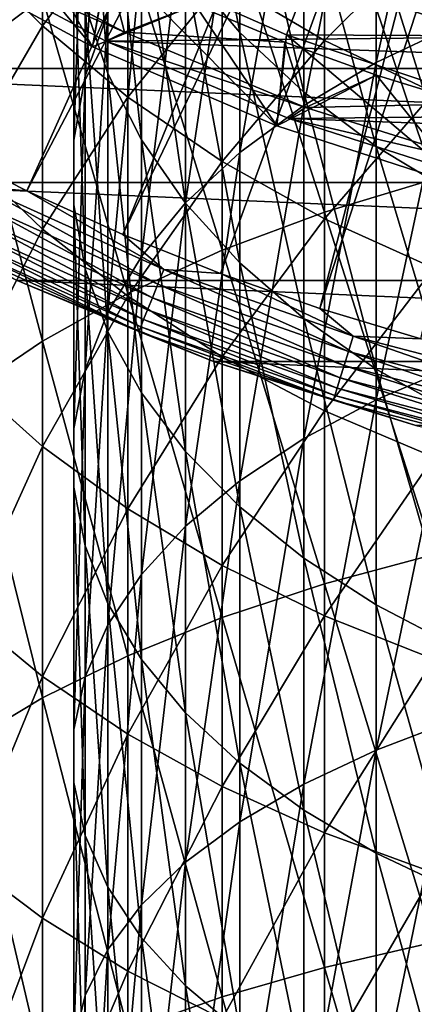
# Model space of a CAD drawing. Header units: metres. Extents: x -22 to 72, y -222 to 22.
# Tile 40 of 256: x -9.49 to -5.84, y -27.09 to -17.98. Entities that reach past the tile are written whole.
import ezdxf

# ---------------------------------------------------------------- set-up
doc = ezdxf.new("R2010")
doc.units = ezdxf.units.M
doc.layers.add('solid_509499_SW0002', color=7, linetype='CONTINUOUS')

msp = doc.modelspace()

# ---------------------------------------------------------------- linework, layer by layer
at = {"layer": 'solid_509499_SW0002'}
for points in [[(-6.87706, -9.465462, 120.188515), (-12.763146, -17.566965, 120.013718), (-11.962156, -18.121891, 120.013718)], [(-6.372252, -9.812407, 120.188515), (-6.87706, -9.465462, 120.188515), (-11.962156, -18.121891, 120.013718)], [(-6.372252, -9.812407, 120.188515), (-11.962156, -18.121891, 120.013718), (-11.137075, -18.640324, 120.013718)], [(-5.849977, -10.132458, 120.188515), (-6.372252, -9.812407, 120.188515), (-11.137075, -18.640324, 120.013718)], [(-5.849977, -10.132458, 120.188515), (-11.137075, -18.640324, 120.013718), (-10.289566, -19.121218, 120.013718)], [(-5.311668, -10.424736, 120.188515), (-5.849977, -10.132458, 120.188515), (-10.289566, -19.121218, 120.013718)], [(-5.311668, -10.424736, 120.188515), (-10.289566, -19.121218, 120.013718), (-9.421335, -19.563604, 120.013718)], [(-4.7588, -10.68844, 120.188515), (-5.311668, -10.424736, 120.188515), (-9.421335, -19.563604, 120.013718)], [(-4.7588, -10.68844, 120.188515), (-9.421335, -19.563604, 120.013718), (-8.53413, -19.966591, 120.013718)], [(-4.192889, -10.922849, 120.188515), (-4.7588, -10.68844, 120.188515), (-8.53413, -19.966591, 120.013718)], [(-4.192889, -10.922849, 120.188515), (-8.53413, -19.966591, 120.013718), (-7.62974, -20.329369, 120.013718)], [(-4.192889, -10.922849, 120.188515), (-7.62974, -20.329369, 120.013718), (-6.709983, -20.651205, 120.013718)], [(-3.615485, -11.127317, 120.188515), (-4.192889, -10.922849, 120.188515), (-6.709983, -20.651205, 120.013718)], [(-3.615485, -11.127317, 120.188515), (-6.709983, -20.651205, 120.013718), (-5.776714, -20.931454, 120.013718)], [(-6.189295, -18.378193, 284.306854), (-6.189295, -15.394248, 282.148682), (-5.446568, -15.008073, 282.647552)], [(-5.446568, -18.025316, 284.829803), (-6.189295, -18.378193, 284.306854), (-5.446568, -15.008073, 282.647552)], [(-8.881438, -18.502562, 278.13324), (-8.881438, -15.920287, 275.996277), (-8.67195, -15.289958, 276.70932)], [(-8.67195, -17.919994, 278.885834), (-8.881438, -18.502562, 278.13324), (-8.67195, -15.289958, 276.70932)], [(-9.977635, -18.303865, 284.416992), (-9.276126, -17.774797, 285.20108), (-9.977635, -15.312907, 282.253754)], [(-7.449201, -18.100317, 269.111572), (-7.449201, -16.106255, 266.96756), (-7.951608, -15.476622, 267.516022)], [(-7.951608, -17.507729, 269.69986), (-7.449201, -18.100317, 269.111572), (-7.951608, -15.476622, 267.516022)], [(-6.859458, -18.773918, 283.720398), (-6.859458, -15.827315, 281.589233), (-6.189295, -15.394248, 282.148682)], [(-6.189295, -18.378193, 284.306854), (-6.859458, -18.773918, 283.720398), (-6.189295, -15.394248, 282.148682)], [(-8.67195, -18.479305, 273.10141), (-8.67195, -16.22468, 270.973572), (-8.881438, -15.549265, 271.644104)], [(-8.881438, -17.848976, 273.814453), (-8.67195, -18.479305, 273.10141), (-8.881438, -15.549265, 271.644104)], [(-7.449201, -19.207851, 283.077301), (-7.449201, -16.302197, 280.975769), (-6.859458, -15.827315, 281.589233)], [(-6.859458, -18.773918, 283.720398), (-7.449201, -19.207851, 283.077301), (-6.859458, -15.827315, 281.589233)], [(-8.986801, -19.095579, 277.367157), (-8.986801, -16.561922, 275.270416), (-8.881438, -15.920287, 275.996277)], [(-8.881438, -18.502562, 278.13324), (-8.986801, -19.095579, 277.367157), (-8.881438, -15.920287, 275.996277)], [(-6.859458, -18.650883, 268.565002), (-6.859458, -16.691236, 266.458008), (-7.449201, -16.106255, 266.96756)], [(-7.449201, -18.100317, 269.111572), (-6.859458, -18.650883, 268.565002), (-7.449201, -16.106255, 266.96756)], [(-5.656761, -19.454813, 289.762939), (-5.656761, -16.113365, 287.6633), (-6.666843, -16.452002, 287.161438)], [(-9.276126, -18.038141, 265.28476), (-9.977635, -17.324909, 265.906036), (-9.276126, -16.293356, 263.144806)], [(-9.276126, -18.038141, 265.28476), (-9.276126, -16.293356, 263.144806), (-8.485281, -16.987223, 262.615723)], [(-8.36079, -19.090939, 272.409485), (-8.36079, -16.880062, 270.322968), (-8.67195, -16.22468, 270.973572)], [(-8.67195, -18.479305, 273.10141), (-8.36079, -19.090939, 272.409485), (-8.67195, -16.22468, 270.973572)], [(-7.951608, -19.674906, 282.385132), (-7.951608, -16.813324, 280.31546), (-7.449201, -16.302197, 280.975769)], [(-7.449201, -19.207851, 283.077301), (-7.951608, -19.674906, 282.385132), (-7.449201, -16.302197, 280.975769)], [(-6.666843, -19.760057, 289.240112), (-6.666843, -16.452002, 287.161438), (-7.61272, -16.844385, 286.579926)], [(-6.666843, -19.760057, 289.240112), (-5.656761, -19.454813, 289.762939), (-6.666843, -16.452002, 287.161438)], [(-8.81268, -18.231823, 6.7), (-10.442511, -17.349821, 6.7), (-10.229238, -16.521574, 6.7)], [(-8.81268, -18.231823, 6.7), (-10.229238, -16.521574, 6.7), (-8.661832, -17.394608, 6.7)], [(-8.986801, -19.692095, 276.596558), (-8.986801, -17.207342, 274.540314), (-8.986801, -16.561922, 275.270416)], [(-8.986801, -19.095579, 277.367157), (-8.986801, -19.692095, 276.596558), (-8.986801, -16.561922, 275.270416)], [(-6.666843, -18.173952, 261.710846), (-7.61272, -17.616108, 262.1362), (-6.666843, -16.661558, 259.587341)], [(-6.666843, -18.173952, 261.710846), (-6.666843, -16.661558, 259.587341), (-5.656761, -17.165871, 259.25235)], [(-6.189295, -19.152969, 268.066589), (-6.189295, -17.224709, 265.993317), (-6.859458, -16.691236, 266.458008)], [(-6.859458, -18.650883, 268.565002), (-6.189295, -19.152969, 268.066589), (-6.859458, -16.691236, 266.458008)], [(-7.61272, -20.11375, 288.634277), (-7.61272, -16.844385, 286.579926), (-8.485281, -17.286737, 285.924377)], [(-8.36079, -20.169605, 281.652008), (-8.36079, -17.354706, 279.616089), (-7.951608, -16.813324, 280.31546)], [(-7.951608, -19.674906, 282.385132), (-8.36079, -20.169605, 281.652008), (-7.951608, -16.813324, 280.31546)], [(-7.61272, -20.11375, 288.634277), (-6.666843, -19.760057, 289.240112), (-7.61272, -16.844385, 286.579926)], [(-7.951608, -19.676704, 271.746857), (-7.951608, -17.507729, 269.69986), (-8.36079, -16.880062, 270.322968)], [(-8.36079, -19.090939, 272.409485), (-7.951608, -19.676704, 271.746857), (-8.36079, -16.880062, 270.322968)], [(-8.485281, -18.696091, 264.711639), (-9.276126, -18.038141, 265.28476), (-8.485281, -16.987223, 262.615723)], [(-8.485281, -18.696091, 264.711639), (-8.485281, -16.987223, 262.615723), (-7.61272, -17.616108, 262.1362)], [(-9.477188, -17.042091, 4.65), (-10.442499, -17.349833, 5.4), (-8.812674, -18.231821, 5.4)], [(10.658568, -17.100216, 0.034086), (-10.310154, -17.312515, 0.034086), (9.056755, -17.999935, 0.034086)], [(-8.680277, -17.461466, 4.65), (-9.477188, -17.042091, 4.65), (-8.812674, -18.231821, 5.4)], [(-8.881438, -20.285112, 275.830475), (-8.881438, -17.848976, 273.814453), (-8.986801, -17.207342, 274.540314)], [(-8.986801, -19.692095, 276.596558), (-8.881438, -20.285112, 275.830475), (-8.986801, -17.207342, 274.540314)], [(-5.656761, -18.655386, 261.343781), (-6.666843, -18.173952, 261.710846), (-5.656761, -17.165871, 259.25235)], [(12.905463, -18.430925), (-12.905463, -18.430925), (-14.462714, -17.236006)], [(14.462714, -17.236006), (12.905463, -18.430925), (-14.462714, -17.236006)], [(-10.31035, -17.312397, 2.4), (-10.122391, -17.249266, 2.4), (-8.516974, -18.095886, 2.4)], [(-8.516974, -18.095886, 2.4), (-10.122391, -17.249266, 2.4), (-8.680277, -17.461466, 2.9)], [(-8.485281, -20.512484, 287.951324), (-8.485281, -17.286737, 285.924377), (-9.276126, -17.774797, 285.20108)], [(-8.485281, -20.512484, 287.951324), (-7.61272, -20.11375, 288.634277), (-8.485281, -17.286737, 285.924377)], [(-5.446568, -19.600693, 267.622101), (-5.446568, -17.700418, 265.578918), (-6.189295, -17.224709, 265.993317)], [(-6.189295, -19.152969, 268.066589), (-5.446568, -19.600693, 267.622101), (-6.189295, -17.224709, 265.993317)], [(-10.442499, -17.349833, 5.4), (-10.442511, -17.349821, 6.7), (-8.81268, -18.231823, 6.7)], [(-8.812674, -18.231821, 5.4), (-10.442499, -17.349833, 5.4), (-8.81268, -18.231823, 6.7)], [(-8.690257, -18.179714, 2.4), (-10.31035, -17.312397, 2.4), (-8.516974, -18.095886, 2.4)], [(-10.310154, -17.312515, 0.034086), (-10.31035, -17.312397, 2.4), (-8.690257, -18.179714, 2.4)], [(-8.690454, -18.179617, 0.034086), (-10.310154, -17.312515, 0.034086), (-8.690257, -18.179714, 2.4)], [(9.056755, -17.999935, 0.034086), (-10.310154, -17.312515, 0.034086), (-8.690454, -18.179617, 0.034086)], [(-9.977635, -19.247274, 267.972961), (-9.977635, -17.324909, 265.906036), (-9.276126, -18.038141, 265.28476)], [(-8.67195, -20.686152, 280.886475), (-8.67195, -17.919994, 278.885834), (-8.36079, -17.354706, 279.616089)], [(-8.36079, -20.169605, 281.652008), (-8.67195, -20.686152, 280.886475), (-8.36079, -17.354706, 279.616089)], [(-7.109548, -18.960924, 6.7), (-8.81268, -18.231823, 6.7), (-8.661832, -17.394608, 6.7)], [(-7.864561, -17.843729, 4.65), (-8.680277, -17.461466, 4.65), (-8.812674, -18.231821, 5.4)], [(-8.516974, -18.095886, 2.4), (-8.680277, -17.461466, 2.9), (-7.864561, -17.843729, 2.9)], [(-7.019339, -18.119843, 6.7), (-8.661832, -17.394608, 6.7), (-6.809405, -17.577101, 40.038475)], [(-7.109548, -18.960924, 6.7), (-8.661832, -17.394608, 6.7), (-7.019339, -18.119843, 6.7)], [(-7.449201, -20.229736, 271.121216), (-7.449201, -18.100317, 269.111572), (-7.951608, -17.507729, 269.69986)], [(-7.951608, -19.676704, 271.746857), (-7.449201, -20.229736, 271.121216), (-7.951608, -17.507729, 269.69986)], [(-7.61272, -19.292421, 264.192169), (-8.485281, -18.696091, 264.711639), (-7.61272, -17.616108, 262.1362)], [(-7.61272, -19.292421, 264.192169), (-7.61272, -17.616108, 262.1362), (-6.666843, -18.173952, 261.710846)], [(-7.019339, -18.119843, 6.7), (-6.809405, -17.577101, 40.038475), (-5.158547, -18.130413, 40.038475)], [(-1.658791, -17.901228, 90), (-5.158554, -18.130411, 90), (-6.809413, -17.577099, 90)], [(-6.809405, -17.577101, 40.038475), (-6.809413, -17.577099, 90), (-5.158554, -18.130411, 90)], [(-5.158547, -18.130413, 40.038475), (-6.809405, -17.577101, 40.038475), (-5.158554, -18.130411, 90)], [(-9.276126, -20.952417, 287.197784), (-9.276126, -17.774797, 285.20108), (-9.977635, -18.303865, 284.416992)], [(-9.276126, -20.952417, 287.197784), (-8.485281, -20.512484, 287.951324), (-9.276126, -17.774797, 285.20108)], [(-7.864561, -17.843729, 4.65), (-8.812674, -18.231821, 5.4), (-7.109555, -18.960926, 5.4)], [(-8.516974, -18.095886, 2.4), (-7.864561, -17.843729, 2.9), (-7.03278, -18.187634, 2.9)], [(-7.03278, -18.187634, 4.65), (-7.864561, -17.843729, 4.65), (-7.109555, -18.960926, 5.4)], [(-7.864561, -17.843729, 2.9), (-7.864561, -17.843729, 4.65), (-7.03278, -18.187634, 4.65)], [(-7.03278, -18.187634, 2.9), (-7.864561, -17.843729, 2.9), (-7.03278, -18.187634, 4.65)], [(-8.67195, -20.86768, 275.077911), (-8.67195, -18.479305, 273.10141), (-8.881438, -17.848976, 273.814453)], [(-8.881438, -20.285112, 275.830475), (-8.67195, -20.86768, 275.077911), (-8.881438, -17.848976, 273.814453)], [(-8.881438, -21.218487, 280.097565), (-8.881438, -18.502562, 278.13324), (-8.67195, -17.919994, 278.885834)], [(-8.67195, -20.686152, 280.886475), (-8.881438, -21.218487, 280.097565), (-8.67195, -17.919994, 278.885834)], [(9.056755, -17.999935, 0.034086), (-8.690454, -18.179617, 0.034086), (7.379614, -18.750034, 0.034086)], [(-6.189295, -21.496315, 286.266174), (-6.189295, -18.378193, 284.306854), (-5.446568, -18.025316, 284.829803)], [(-5.446568, -21.178234, 286.811005), (-6.189295, -21.496315, 286.266174), (-5.446568, -18.025316, 284.829803)], [(-9.276126, -19.918547, 267.30658), (-9.977635, -19.247274, 267.972961), (-9.276126, -18.038141, 265.28476)], [(-9.276126, -19.918547, 267.30658), (-9.276126, -18.038141, 265.28476), (-8.485281, -18.696091, 264.711639)], [(-8.690257, -18.179714, 2.4), (-8.516974, -18.095886, 2.4), (-6.841957, -18.793287, 2.4)], [(-6.841957, -18.793287, 2.4), (-8.516974, -18.095886, 2.4), (-7.03278, -18.187634, 2.9)], [(-6.859458, -20.743551, 270.539978), (-6.859458, -18.650883, 268.565002), (-7.449201, -18.100317, 269.111572)], [(-7.449201, -20.229736, 271.121216), (-6.859458, -20.743551, 270.539978), (-7.449201, -18.100317, 269.111572)], [(-5.346642, -19.531414, 6.7), (-7.109548, -18.960924, 6.7), (-7.019339, -18.119843, 6.7)], [(-5.318014, -18.69006, 6.7), (-7.019339, -18.119843, 6.7), (-5.158547, -18.130413, 40.038475)], [(-5.346642, -19.531414, 6.7), (-7.019339, -18.119843, 6.7), (-5.318014, -18.69006, 6.7)], [(-8.690454, -18.179617, 0.034086), (-8.690257, -18.179714, 2.4), (-6.9986, -18.895554, 2.4)], [(-6.99847, -18.895605, 0.034086), (-8.690454, -18.179617, 0.034086), (-6.9986, -18.895554, 2.4)], [(7.379614, -18.750034, 0.034086), (-8.690454, -18.179617, 0.034086), (-6.99847, -18.895605, 0.034086)], [(-6.9986, -18.895554, 2.4), (-8.690257, -18.179714, 2.4), (-6.841957, -18.793287, 2.4)], [(-6.666843, -19.82139, 263.731415), (-7.61272, -19.292421, 264.192169), (-6.666843, -18.173952, 261.710846)], [(-6.186214, -18.492722, 4.65), (-7.03278, -18.187634, 4.65), (-7.109555, -18.960926, 5.4)], [(-7.03278, -18.187634, 2.9), (-7.03278, -18.187634, 4.65), (-6.186214, -18.492722, 4.65)], [(-6.186214, -18.492722, 2.9), (-7.03278, -18.187634, 2.9), (-6.186214, -18.492722, 4.65)], [(-6.841957, -18.793287, 2.4), (-7.03278, -18.187634, 2.9), (-6.186214, -18.492722, 2.9)], [(-6.666843, -19.82139, 263.731415), (-6.666843, -18.173952, 261.710846), (-5.656761, -18.655386, 261.343781)], [(-8.812674, -18.231821, 5.4), (-8.81268, -18.231823, 6.7), (-7.109548, -18.960924, 6.7)], [(-7.109555, -18.960926, 5.4), (-8.812674, -18.231821, 5.4), (-7.109548, -18.960924, 6.7)], [(-9.977635, -21.429317, 286.38092), (-9.276126, -20.952417, 287.197784), (-9.977635, -18.303865, 284.416992)], [(-6.859458, -21.853018, 285.655182), (-6.859458, -18.773918, 283.720398), (-6.189295, -18.378193, 284.306854)], [(-6.189295, -21.496315, 286.266174), (-6.859458, -21.853018, 285.655182), (-6.189295, -18.378193, 284.306854)], [(11.249993, -19.485575), (-11.249993, -19.485575), (-12.905463, -18.430925)], [(12.905463, -18.430925), (11.249993, -19.485575), (-12.905463, -18.430925)], [(-8.36079, -21.432968, 274.347656), (-8.36079, -19.090939, 272.409485), (-8.67195, -18.479305, 273.10141)], [(-8.67195, -20.86768, 275.077911), (-8.36079, -21.432968, 274.347656), (-8.67195, -18.479305, 273.10141)], [(-8.986801, -21.76037, 279.294495), (-8.986801, -19.095579, 277.367157), (-8.881438, -18.502562, 278.13324)], [(-8.881438, -21.218487, 280.097565), (-8.986801, -21.76037, 279.294495), (-8.881438, -18.502562, 278.13324)], [(-6.186214, -18.492722, 4.65), (-7.109555, -18.960926, 5.4), (-5.346656, -19.531404, 5.4)], [(-6.841957, -18.793287, 2.4), (-6.186214, -18.492722, 2.9), (-5.325706, -18.758648, 2.9)], [(-5.325706, -18.758648, 4.65), (-6.186214, -18.492722, 4.65), (-5.346656, -19.531404, 5.4)], [(-6.186214, -18.492722, 2.9), (-6.186214, -18.492722, 4.65), (-5.325706, -18.758648, 4.65)], [(-5.325706, -18.758648, 2.9), (-6.186214, -18.492722, 2.9), (-5.325706, -18.758648, 4.65)], [(-6.189295, -21.212122, 270.009918), (-6.189295, -19.152969, 268.066589), (-6.859458, -18.650883, 268.565002)], [(-6.859458, -20.743551, 270.539978), (-6.189295, -21.212122, 270.009918), (-6.859458, -18.650883, 268.565002)], [(-5.656761, -20.277903, 263.333771), (-6.666843, -19.82139, 263.731415), (-5.656761, -18.655386, 261.343781)], [(-8.485281, -20.537786, 266.691833), (-9.276126, -19.918547, 267.30658), (-8.485281, -18.696091, 264.711639)], [(-8.485281, -20.537786, 266.691833), (-8.485281, -18.696091, 264.711639), (-7.61272, -19.292421, 264.192169)], [(7.379614, -18.750034, 0.034086), (-6.99847, -18.895605, 0.034086), (5.641149, -19.344248, 0.034086)], [(-7.449201, -22.244164, 284.985229), (-7.449201, -19.207851, 283.077301), (-6.859458, -18.773918, 283.720398)], [(-6.859458, -21.853018, 285.655182), (-7.449201, -22.244164, 284.985229), (-6.859458, -18.773918, 283.720398)], [(-6.9986, -18.895554, 2.4), (-6.841957, -18.793287, 2.4), (-5.110288, -19.336105, 2.4)], [(-5.110288, -19.336105, 2.4), (-6.841957, -18.793287, 2.4), (-5.325706, -18.758648, 2.9)], [(-5.248255, -19.454523, 2.4), (-6.9986, -18.895554, 2.4), (-5.110288, -19.336105, 2.4)], [(-6.99847, -18.895605, 0.034086), (-6.9986, -18.895554, 2.4), (-5.248255, -19.454523, 2.4)], [(-5.248329, -19.454498, 0.034086), (-6.99847, -18.895605, 0.034086), (-5.248255, -19.454523, 2.4)], [(5.641149, -19.344248, 0.034086), (-6.99847, -18.895605, 0.034086), (-5.248329, -19.454498, 0.034086)], [(-7.109555, -18.960926, 5.4), (-7.109548, -18.960924, 6.7), (-5.346642, -19.531414, 6.7)], [(-5.346656, -19.531404, 5.4), (-7.109555, -18.960926, 5.4), (-5.346642, -19.531414, 6.7)], [(-9.844662, -19.525721, 119.996193), (-9.421335, -19.563604, 120.013718), (-10.289566, -19.121218, 120.013718)], [(-8.986801, -22.305449, 278.486694), (-8.986801, -19.692095, 276.596558), (-8.986801, -19.095579, 277.367157)], [(-8.986801, -21.76037, 279.294495), (-8.986801, -22.305449, 278.486694), (-8.986801, -19.095579, 277.367157)], [(-7.951608, -21.97435, 273.648285), (-7.951608, -19.676704, 271.746857), (-8.36079, -19.090939, 272.409485)], [(-8.36079, -21.432968, 274.347656), (-7.951608, -21.97435, 273.648285), (-8.36079, -19.090939, 272.409485)], [(-7.951608, -22.665163, 284.264099), (-7.951608, -19.674906, 282.385132), (-7.449201, -19.207851, 283.077301)], [(-7.449201, -22.244164, 284.985229), (-7.951608, -22.665163, 284.264099), (-7.449201, -19.207851, 283.077301)], [(-5.446568, -21.629957, 269.537231), (-5.446568, -19.600693, 267.622101), (-6.189295, -19.152969, 268.066589)], [(-6.189295, -21.212122, 270.009918), (-5.446568, -21.629957, 269.537231), (-6.189295, -19.152969, 268.066589)], [(-9.977635, -21.300131, 269.910339), (-9.977635, -19.247274, 267.972961), (-9.276126, -19.918547, 267.30658)], [(-7.61272, -21.099033, 266.134644), (-8.485281, -20.537786, 266.691833), (-7.61272, -19.292421, 264.192169)], [(-7.61272, -21.099033, 266.134644), (-7.61272, -19.292421, 264.192169), (-6.666843, -19.82139, 263.731415)], [(9.508904, -20.391928), (-9.508904, -20.391928), (-11.249993, -19.485575)], [(11.249993, -19.485575), (9.508904, -20.391928), (-11.249993, -19.485575)], [(-5.656761, -22.925873, 291.640594), (-5.656761, -19.454813, 289.762939), (-6.666843, -19.760057, 289.240112)], [(-9.911272, -19.657835, 119.949181), (-8.208466, -20.427553, 119.949181), (-9.844662, -19.525721, 119.996193)], [(-9.844662, -19.525721, 119.996193), (-8.153299, -20.290266, 119.996193), (-9.421335, -19.563604, 120.013718)], [(-8.208466, -20.427553, 119.949181), (-8.153299, -20.290266, 119.996193), (-9.844662, -19.525721, 119.996193)], [(-8.153299, -20.290266, 119.996193), (-8.53413, -19.966591, 120.013718), (-9.421335, -19.563604, 120.013718)], [(-9.972541, -19.779354, 119.874481), (-8.259208, -20.553829, 119.874481), (-9.911272, -19.657835, 119.949181)], [(-8.259208, -20.553829, 119.874481), (-8.208466, -20.427553, 119.949181), (-9.911272, -19.657835, 119.949181)], [(-8.881438, -22.847332, 277.683655), (-8.881438, -20.285112, 275.830475), (-8.986801, -19.692095, 276.596558)], [(-8.986801, -22.305449, 278.486694), (-8.881438, -22.847332, 277.683655), (-8.986801, -19.692095, 276.596558)], [(-8.36079, -23.111082, 283.500336), (-8.36079, -20.169605, 281.652008), (-7.951608, -19.674906, 282.385132)], [(-7.951608, -22.665163, 284.264099), (-8.36079, -23.111082, 283.500336), (-7.951608, -19.674906, 282.385132)], [(-7.449201, -22.485477, 272.987976), (-7.449201, -20.229736, 271.121216), (-7.951608, -19.676704, 271.746857)], [(-7.951608, -21.97435, 273.648285), (-7.449201, -22.485477, 272.987976), (-7.951608, -19.676704, 271.746857)], [(-10.02616, -19.885704, 119.774902), (-8.303616, -20.664343, 119.774902), (-9.972541, -19.779354, 119.874481)], [(-8.303616, -20.664343, 119.774902), (-8.259208, -20.553829, 119.874481), (-9.972541, -19.779354, 119.874481)], [(-6.666843, -23.19643, 291.098999), (-6.666843, -19.760057, 289.240112), (-7.61272, -20.11375, 288.634277)], [(-6.666843, -21.596882, 265.640442), (-7.61272, -21.099033, 266.134644), (-6.666843, -19.82139, 263.731415)], [(-6.666843, -23.19643, 291.098999), (-5.656761, -22.925873, 291.640594), (-6.666843, -19.760057, 289.240112)], [(-6.666843, -21.596882, 265.640442), (-6.666843, -19.82139, 263.731415), (-5.656761, -20.277903, 263.333771)], [(-10.070112, -19.972876, 119.654198), (-8.340016, -20.754929, 119.654198), (-10.02616, -19.885704, 119.774902)], [(-8.340016, -20.754929, 119.654198), (-8.303616, -20.664343, 119.774902), (-10.02616, -19.885704, 119.774902)], [(-9.276126, -21.926592, 269.20166), (-9.977635, -21.300131, 269.910339), (-9.276126, -19.918547, 267.30658)], [(-9.276126, -21.926592, 269.20166), (-9.276126, -19.918547, 267.30658), (-8.485281, -20.537786, 266.691833)], [(-10.10274, -20.03759, 119.516907), (-8.367039, -20.822176, 119.516907), (-10.070112, -19.972876, 119.654198)], [(-8.367039, -20.822176, 119.516907), (-8.340016, -20.754929, 119.654198), (-10.070112, -19.972876, 119.654198)], [(-8.153299, -20.290266, 119.996193), (-7.62974, -20.329369, 120.013718), (-8.53413, -19.966591, 120.013718)], [(-10.122816, -20.077408, 119.368202), (-8.383665, -20.863554, 119.368202), (-10.10274, -20.03759, 119.516907)], [(-10.122816, -20.077408, 119.368202), (-9.508911, -20.391926, 119.213844), (-8.383665, -20.863554, 119.368202)], [(-8.383665, -20.863554, 119.368202), (-8.367039, -20.822176, 119.516907), (-10.10274, -20.03759, 119.516907)], [(-7.61272, -23.50993, 290.471436), (-7.61272, -20.11375, 288.634277), (-8.485281, -20.512484, 287.951324)], [(-7.61272, -23.50993, 290.471436), (-6.666843, -23.19643, 291.098999), (-7.61272, -20.11375, 288.634277)], [(-8.67195, -23.576693, 282.702789), (-8.67195, -20.686152, 280.886475), (-8.36079, -20.169605, 281.652008)], [(-8.36079, -23.111082, 283.500336), (-8.67195, -23.576693, 282.702789), (-8.36079, -20.169605, 281.652008)], [(-8.67195, -23.379667, 276.894714), (-8.67195, -20.86768, 275.077911), (-8.881438, -20.285112, 275.830475)], [(-8.881438, -22.847332, 277.683655), (-8.67195, -23.379667, 276.894714), (-8.881438, -20.285112, 275.830475)], [(-8.208466, -20.427553, 119.949181), (-6.446517, -21.050089, 119.949181), (-8.153299, -20.290266, 119.996193)], [(-8.153299, -20.290266, 119.996193), (-6.403192, -20.908617, 119.996193), (-7.62974, -20.329369, 120.013718)], [(-6.446517, -21.050089, 119.949181), (-6.403192, -20.908617, 119.996193), (-8.153299, -20.290266, 119.996193)], [(-6.859458, -22.96036, 272.374512), (-6.859458, -20.743551, 270.539978), (-7.449201, -20.229736, 271.121216)], [(-7.449201, -22.485477, 272.987976), (-6.859458, -22.96036, 272.374512), (-7.449201, -20.229736, 271.121216)], [(-5.656761, -22.026537, 265.213898), (-6.666843, -21.596882, 265.640442), (-5.656761, -20.277903, 263.333771)], [(-9.508911, -20.391926, 119.213844), (-9.508904, -20.391928), (-7.695447, -21.143085)], [(-7.695453, -21.143084, 119.213844), (-9.508911, -20.391926, 119.213844), (-7.695447, -21.143085)], [(-8.383665, -20.863554, 119.368202), (-9.508911, -20.391926, 119.213844), (-7.695453, -21.143084, 119.213844)], [(7.695447, -21.143085), (-7.695447, -21.143085), (-9.508904, -20.391928)], [(9.508904, -20.391928), (7.695447, -21.143085), (-9.508904, -20.391928)], [(-6.403192, -20.908617, 119.996193), (-6.709983, -20.651205, 120.013718), (-7.62974, -20.329369, 120.013718)], [(-8.259208, -20.553829, 119.874481), (-6.486368, -21.180214, 119.874481), (-8.208466, -20.427553, 119.949181)], [(-6.486368, -21.180214, 119.874481), (-6.446517, -21.050089, 119.949181), (-8.208466, -20.427553, 119.949181)], [(-8.485281, -23.863352, 289.763947), (-8.485281, -20.512484, 287.951324), (-9.276126, -20.952417, 287.197784)], [(-8.485281, -22.504496, 268.547913), (-9.276126, -21.926592, 269.20166), (-8.485281, -20.537786, 266.691833)], [(-8.485281, -23.863352, 289.763947), (-7.61272, -23.50993, 290.471436), (-8.485281, -20.512484, 287.951324)], [(-8.485281, -22.504496, 268.547913), (-8.485281, -20.537786, 266.691833), (-7.61272, -21.099033, 266.134644)], [(-8.303616, -20.664343, 119.774902), (-6.521243, -21.294094, 119.774902), (-8.259208, -20.553829, 119.874481)], [(-6.521243, -21.294094, 119.774902), (-6.486368, -21.180214, 119.874481), (-8.259208, -20.553829, 119.874481)], [(-8.340016, -20.754929, 119.654198), (-6.54983, -21.387442, 119.654198), (-8.303616, -20.664343, 119.774902)], [(-6.54983, -21.387442, 119.654198), (-6.521243, -21.294094, 119.774902), (-8.303616, -20.664343, 119.774902)], [(-6.403192, -20.908617, 119.996193), (-5.776714, -20.931454, 120.013718), (-6.709983, -20.651205, 120.013718)], [(-8.881438, -24.056536, 281.88089), (-8.881438, -21.218487, 280.097565), (-8.67195, -20.686152, 280.886475)], [(-8.67195, -23.576693, 282.702789), (-8.881438, -24.056536, 281.88089), (-8.67195, -20.686152, 280.886475)], [(-8.367039, -20.822176, 119.516907), (-6.571053, -21.456739, 119.516907), (-8.340016, -20.754929, 119.654198)], [(-6.571053, -21.456739, 119.516907), (-6.54983, -21.387442, 119.654198), (-8.340016, -20.754929, 119.654198)], [(-6.189295, -23.393425, 271.815063), (-6.189295, -21.212122, 270.009918), (-6.859458, -20.743551, 270.539978)], [(-6.859458, -22.96036, 272.374512), (-6.189295, -23.393425, 271.815063), (-6.859458, -20.743551, 270.539978)], [(-8.383665, -20.863554, 119.368202), (-6.58411, -21.499378, 119.368202), (-8.367039, -20.822176, 119.516907)], [(-6.58411, -21.499378, 119.368202), (-6.571053, -21.456739, 119.516907), (-8.367039, -20.822176, 119.516907)], [(-8.36079, -23.896214, 276.129211), (-8.36079, -21.432968, 274.347656), (-8.67195, -20.86768, 275.077911)], [(-8.67195, -23.379667, 276.894714), (-8.36079, -23.896214, 276.129211), (-8.67195, -20.86768, 275.077911)], [(-8.383665, -20.863554, 119.368202), (-7.695453, -21.143084, 119.213844), (-6.58411, -21.499378, 119.368202)], [(-6.446517, -21.050089, 119.949181), (-4.638121, -21.520958, 119.949181), (-6.403192, -20.908617, 119.996193)], [(-6.403192, -20.908617, 119.996193), (-4.60695, -21.376322, 119.996193), (-5.776714, -20.931454, 120.013718)], [(-4.638121, -21.520958, 119.949181), (-4.60695, -21.376322, 119.996193), (-6.403192, -20.908617, 119.996193)], [(-9.276126, -24.253294, 288.983368), (-9.276126, -20.952417, 287.197784), (-9.977635, -21.429317, 286.38092)], [(-9.276126, -24.253294, 288.983368), (-8.485281, -23.863352, 289.763947), (-9.276126, -20.952417, 287.197784)], [(-7.61272, -23.028278, 267.955383), (-8.485281, -22.504496, 268.547913), (-7.61272, -21.099033, 266.134644)], [(-7.61272, -23.028278, 267.955383), (-7.61272, -21.099033, 266.134644), (-6.666843, -21.596882, 265.640442)], [(-6.486368, -21.180214, 119.874481), (-4.666793, -21.653996, 119.874481), (-6.446517, -21.050089, 119.949181)], [(-4.666793, -21.653996, 119.874481), (-4.638121, -21.520958, 119.949181), (-6.446517, -21.050089, 119.949181)], [(-7.695453, -21.143084, 119.213844), (-7.695447, -21.143085), (-5.823424, -21.733332)], [(-5.823429, -21.733332, 119.213844), (-7.695453, -21.143084, 119.213844), (-5.823424, -21.733332)], [(-6.58411, -21.499378, 119.368202), (-7.695453, -21.143084, 119.213844), (-5.823429, -21.733332, 119.213844)], [(5.823424, -21.733332), (-5.823424, -21.733332), (-7.695447, -21.143085)], [(7.695447, -21.143085), (5.823424, -21.733332), (-7.695447, -21.143085)], [(-6.521243, -21.294094, 119.774902), (-4.691885, -21.770422, 119.774902), (-6.486368, -21.180214, 119.874481)], [(-4.691885, -21.770422, 119.774902), (-4.666793, -21.653996, 119.874481), (-6.486368, -21.180214, 119.874481)], [(-6.189295, -24.735384, 288.018341), (-6.189295, -21.496315, 286.266174), (-5.446568, -21.178234, 286.811005)], [(-5.446568, -24.453449, 288.582703), (-6.189295, -24.735384, 288.018341), (-5.446568, -21.178234, 286.811005)], [(-5.446568, -23.7796, 271.316193), (-5.446568, -21.629957, 269.537231), (-6.189295, -21.212122, 270.009918)], [(-6.189295, -23.393425, 271.815063), (-5.446568, -23.7796, 271.316193), (-6.189295, -21.212122, 270.009918)], [(-9.977635, -23.474766, 271.709991), (-9.977635, -21.300131, 269.910339), (-9.276126, -21.926592, 269.20166)], [(-8.986801, -24.544987, 281.04425), (-8.986801, -21.76037, 279.294495), (-8.881438, -21.218487, 280.097565)], [(-8.881438, -24.056536, 281.88089), (-8.986801, -24.544987, 281.04425), (-8.881438, -21.218487, 280.097565)], [(-6.54983, -21.387442, 119.654198), (-4.712453, -21.865858, 119.654198), (-6.521243, -21.294094, 119.774902)], [(-4.712453, -21.865858, 119.654198), (-4.691885, -21.770422, 119.774902), (-6.521243, -21.294094, 119.774902)], [(-6.571053, -21.456739, 119.516907), (-4.727722, -21.936705, 119.516907), (-6.54983, -21.387442, 119.654198)], [(-4.727722, -21.936705, 119.516907), (-4.712453, -21.865858, 119.654198), (-6.54983, -21.387442, 119.654198)], [(-9.977635, -24.675999, 288.137207), (-9.276126, -24.253294, 288.983368), (-9.977635, -21.429317, 286.38092)], [(-7.951608, -24.390913, 275.396088), (-7.951608, -21.97435, 273.648285), (-8.36079, -21.432968, 274.347656)], [(-8.36079, -23.896214, 276.129211), (-7.951608, -24.390913, 275.396088), (-8.36079, -21.432968, 274.347656)], [(-6.58411, -21.499378, 119.368202), (-4.737116, -21.980297, 119.368202), (-6.571053, -21.456739, 119.516907)], [(-4.737116, -21.980297, 119.368202), (-4.727722, -21.936705, 119.516907), (-6.571053, -21.456739, 119.516907)], [(-6.859458, -25.051552, 287.385406), (-6.859458, -21.853018, 285.655182), (-6.189295, -21.496315, 286.266174)], [(-6.189295, -24.735384, 288.018341), (-6.859458, -25.051552, 287.385406), (-6.189295, -21.496315, 286.266174)], [(-6.58411, -21.499378, 119.368202), (-5.823429, -21.733332, 119.213844), (-4.737116, -21.980297, 119.368202)], [(-6.666843, -23.492893, 267.42981), (-7.61272, -23.028278, 267.955383), (-6.666843, -21.596882, 265.640442)], [(-6.666843, -23.492893, 267.42981), (-6.666843, -21.596882, 265.640442), (-5.656761, -22.026537, 265.213898)], [(-8.986801, -25.036318, 280.202698), (-8.986801, -22.305449, 278.486694), (-8.986801, -21.76037, 279.294495)], [(-8.986801, -24.544987, 281.04425), (-8.986801, -25.036318, 280.202698), (-8.986801, -21.76037, 279.294495)], [(-7.449201, -25.398249, 286.691406), (-7.449201, -22.244164, 284.985229), (-6.859458, -21.853018, 285.655182)], [(-6.859458, -25.051552, 287.385406), (-7.449201, -25.398249, 286.691406), (-6.859458, -21.853018, 285.655182)], [(-9.276126, -24.053759, 270.962006), (-9.977635, -23.474766, 271.709991), (-9.276126, -21.926592, 269.20166)], [(-9.276126, -24.053759, 270.962006), (-9.276126, -21.926592, 269.20166), (-8.485281, -22.504496, 268.547913)], [(-7.449201, -24.857967, 274.703918), (-7.449201, -22.485477, 272.987976), (-7.951608, -21.97435, 273.648285)], [(-7.951608, -24.390913, 275.396088), (-7.449201, -24.857967, 274.703918), (-7.951608, -21.97435, 273.648285)], [(-5.656761, -23.893867, 266.976196), (-6.666843, -23.492893, 267.42981), (-5.656761, -22.026537, 265.213898)], [(-8.881438, -25.524767, 279.366058), (-8.881438, -22.847332, 277.683655), (-8.986801, -22.305449, 278.486694)], [(-8.986801, -25.036318, 280.202698), (-8.881438, -25.524767, 279.366058), (-8.986801, -22.305449, 278.486694)], [(-7.951608, -25.771408, 285.944427), (-7.951608, -22.665163, 284.264099), (-7.449201, -22.244164, 284.985229)], [(-7.449201, -25.398249, 286.691406), (-7.951608, -25.771408, 285.944427), (-7.449201, -22.244164, 284.985229)], [(-6.859458, -25.291901, 274.060822), (-6.859458, -22.96036, 272.374512), (-7.449201, -22.485477, 272.987976)], [(-7.449201, -24.857967, 274.703918), (-6.859458, -25.291901, 274.060822), (-7.449201, -22.485477, 272.987976)], [(-8.485281, -24.587875, 270.272034), (-9.276126, -24.053759, 270.962006), (-8.485281, -22.504496, 268.547913)], [(-8.485281, -24.587875, 270.272034), (-8.485281, -22.504496, 268.547913), (-7.61272, -23.028278, 267.955383)], [(-8.36079, -26.166655, 285.153229), (-8.36079, -23.111082, 283.500336), (-7.951608, -22.665163, 284.264099)], [(-7.951608, -25.771408, 285.944427), (-8.36079, -26.166655, 285.153229), (-7.951608, -22.665163, 284.264099)], [(-8.67195, -26.00461, 278.544159), (-8.67195, -23.379667, 276.894714), (-8.881438, -22.847332, 277.683655)], [(-8.881438, -25.524767, 279.366058), (-8.67195, -26.00461, 278.544159), (-8.881438, -22.847332, 277.683655)], [(-5.656761, -26.51181, 293.288269), (-5.656761, -22.925873, 291.640594), (-6.666843, -23.19643, 291.098999)], [(-7.61272, -25.07197, 269.646667), (-8.485281, -24.587875, 270.272034), (-7.61272, -23.028278, 267.955383)], [(-7.61272, -25.07197, 269.646667), (-7.61272, -23.028278, 267.955383), (-6.666843, -23.492893, 267.42981)], [(-6.189295, -25.687626, 273.474365), (-6.189295, -23.393425, 271.815063), (-6.859458, -22.96036, 272.374512)], [(-6.859458, -25.291901, 274.060822), (-6.189295, -25.687626, 273.474365), (-6.859458, -22.96036, 272.374512)], [(-8.67195, -26.579355, 284.327087), (-8.67195, -23.576693, 282.702789), (-8.36079, -23.111082, 283.500336)], [(-8.36079, -26.166655, 285.153229), (-8.67195, -26.579355, 284.327087), (-8.36079, -23.111082, 283.500336)], [(-6.666843, -26.746534, 292.730225), (-6.666843, -23.19643, 291.098999), (-7.61272, -23.50993, 290.471436)], [(-6.666843, -26.746534, 292.730225), (-5.656761, -26.51181, 293.288269), (-6.666843, -23.19643, 291.098999)], [(-8.36079, -26.470221, 277.746643), (-8.36079, -23.896214, 276.129211), (-8.67195, -23.379667, 276.894714)], [(-8.67195, -26.00461, 278.544159), (-8.36079, -26.470221, 277.746643), (-8.67195, -23.379667, 276.894714)], [(-5.446568, -26.040503, 272.951416), (-5.446568, -23.7796, 271.316193), (-6.189295, -23.393425, 271.815063)], [(-6.189295, -25.687626, 273.474365), (-5.446568, -26.040503, 272.951416), (-6.189295, -23.393425, 271.815063)], [(-9.977635, -25.761953, 273.364227), (-9.977635, -23.474766, 271.709991), (-9.276126, -24.053759, 270.962006)], [(-8.881438, -27.004669, 283.475677), (-8.881438, -24.056536, 281.88089), (-8.67195, -23.576693, 282.702789)], [(-8.67195, -26.579355, 284.327087), (-8.881438, -27.004669, 283.475677), (-8.67195, -23.576693, 282.702789)], [(-7.61272, -27.018511, 292.083588), (-7.61272, -23.50993, 290.471436), (-8.485281, -23.863352, 289.763947)], [(-6.666843, -25.501379, 269.091919), (-7.61272, -25.07197, 269.646667), (-6.666843, -23.492893, 267.42981)], [(-7.61272, -27.018511, 292.083588), (-6.666843, -26.746534, 292.730225), (-7.61272, -23.50993, 290.471436)], [(-6.666843, -25.501379, 269.091919), (-6.666843, -23.492893, 267.42981), (-5.656761, -23.893867, 266.976196)], [(-8.485281, -27.325123, 291.354584), (-8.485281, -23.863352, 289.763947), (-9.276126, -24.253294, 288.983368)], [(-8.485281, -27.325123, 291.354584), (-7.61272, -27.018511, 292.083588), (-8.485281, -23.863352, 289.763947)], [(-7.951608, -26.916142, 276.982849), (-7.951608, -24.390913, 275.396088), (-8.36079, -23.896214, 276.129211)], [(-8.36079, -26.470221, 277.746643), (-7.951608, -26.916142, 276.982849), (-8.36079, -23.896214, 276.129211)], [(-5.656761, -25.871971, 268.61319), (-6.666843, -25.501379, 269.091919), (-5.656761, -23.893867, 266.976196)], [(-9.276126, -26.291021, 272.580139), (-9.977635, -25.761953, 273.364227), (-9.276126, -24.053759, 270.962006)], [(-9.276126, -26.291021, 272.580139), (-9.276126, -24.053759, 270.962006), (-8.485281, -24.587875, 270.272034)], [(-8.986801, -27.437614, 282.609009), (-8.986801, -24.544987, 281.04425), (-8.881438, -24.056536, 281.88089)], [(-8.881438, -27.004669, 283.475677), (-8.986801, -27.437614, 282.609009), (-8.881438, -24.056536, 281.88089)], [(-9.276126, -27.663418, 290.550262), (-9.276126, -24.253294, 288.983368), (-9.977635, -24.675999, 288.137207)], [(-9.276126, -27.663418, 290.550262), (-8.485281, -27.325123, 291.354584), (-9.276126, -24.253294, 288.983368)], [(-7.449201, -27.337141, 276.261749), (-7.449201, -24.857967, 274.703918), (-7.951608, -24.390913, 275.396088)], [(-7.951608, -26.916142, 276.982849), (-7.449201, -27.337141, 276.261749), (-7.951608, -24.390913, 275.396088)], [(-6.189295, -28.081656, 289.555878), (-6.189295, -24.735384, 288.018341), (-5.446568, -24.453449, 288.582703)], [(-5.446568, -27.837063, 290.137421), (-6.189295, -28.081656, 289.555878), (-5.446568, -24.453449, 288.582703)], [(-8.986801, -27.873112, 281.737244), (-8.986801, -25.036318, 280.202698), (-8.986801, -24.544987, 281.04425)], [(-8.986801, -27.437614, 282.609009), (-8.986801, -27.873112, 281.737244), (-8.986801, -24.544987, 281.04425)], [(-9.977635, -28.030136, 289.678375), (-9.276126, -27.663418, 290.550262), (-9.977635, -24.675999, 288.137207)], [(-8.485281, -26.779081, 271.856842), (-9.276126, -26.291021, 272.580139), (-8.485281, -24.587875, 270.272034)], [(-8.485281, -26.779081, 271.856842), (-8.485281, -24.587875, 270.272034), (-7.61272, -25.07197, 269.646667)], [(-6.859458, -28.355947, 288.903748), (-6.859458, -25.051552, 287.385406), (-6.189295, -24.735384, 288.018341)], [(-6.189295, -28.081656, 289.555878), (-6.859458, -28.355947, 288.903748), (-6.189295, -24.735384, 288.018341)], [(-6.859458, -27.728285, 275.591766), (-6.859458, -25.291901, 274.060822), (-7.449201, -24.857967, 274.703918)], [(-7.449201, -27.337141, 276.261749), (-6.859458, -27.728285, 275.591766), (-7.449201, -24.857967, 274.703918)], [(-8.881438, -28.306055, 280.870575), (-8.881438, -25.524767, 279.366058), (-8.986801, -25.036318, 280.202698)], [(-8.986801, -27.873112, 281.737244), (-8.881438, -28.306055, 280.870575), (-8.986801, -25.036318, 280.202698)], [(-7.61272, -27.221434, 271.201294), (-8.485281, -26.779081, 271.856842), (-7.61272, -25.07197, 269.646667)], [(-7.61272, -27.221434, 271.201294), (-7.61272, -25.07197, 269.646667), (-6.666843, -25.501379, 269.091919)], [(-7.449201, -28.656725, 288.188629), (-7.449201, -25.398249, 286.691406), (-6.859458, -25.051552, 287.385406)], [(-6.859458, -28.355947, 288.903748), (-7.449201, -28.656725, 288.188629), (-6.859458, -25.051552, 287.385406)], [(-6.189295, -28.08499, 274.980774), (-6.189295, -25.687626, 273.474365), (-6.859458, -25.291901, 274.060822)], [(-6.859458, -27.728285, 275.591766), (-6.189295, -28.08499, 274.980774), (-6.859458, -25.291901, 274.060822)], [(-7.951608, -28.980459, 287.418915), (-7.951608, -25.771408, 285.944427), (-7.449201, -25.398249, 286.691406)], [(-7.449201, -28.656725, 288.188629), (-7.951608, -28.980459, 287.418915), (-7.449201, -25.398249, 286.691406)], [(-8.67195, -28.731371, 280.019196), (-8.67195, -26.00461, 278.544159), (-8.881438, -25.524767, 279.366058)], [(-8.881438, -28.306055, 280.870575), (-8.67195, -28.731371, 280.019196), (-8.881438, -25.524767, 279.366058)], [(-6.666843, -27.613817, 270.619781), (-7.61272, -27.221434, 271.201294), (-6.666843, -25.501379, 269.091919)], [(-6.666843, -27.613817, 270.619781), (-6.666843, -25.501379, 269.091919), (-5.656761, -25.871971, 268.61319)], [(-9.977635, -28.151987, 274.866028), (-9.977635, -25.761953, 273.364227), (-9.276126, -26.291021, 272.580139)], [(-5.446568, -28.40307, 274.435974), (-5.446568, -26.040503, 272.951416), (-6.189295, -25.687626, 273.474365)], [(-6.189295, -28.08499, 274.980774), (-5.446568, -28.40307, 274.435974), (-6.189295, -25.687626, 273.474365)], [(-8.36079, -29.323355, 286.603668), (-8.36079, -26.166655, 285.153229), (-7.951608, -25.771408, 285.944427)], [(-7.951608, -28.980459, 287.418915), (-8.36079, -29.323355, 286.603668), (-7.951608, -25.771408, 285.944427)], [(-5.656761, -27.952456, 270.11792), (-6.666843, -27.613817, 270.619781), (-5.656761, -25.871971, 268.61319)], [(-8.36079, -29.144072, 279.193054), (-8.36079, -26.470221, 277.746643), (-8.67195, -26.00461, 278.544159)], [(-8.67195, -28.731371, 280.019196), (-8.36079, -29.144072, 279.193054), (-8.67195, -26.00461, 278.544159)], [(-8.67195, -29.681395, 285.752411), (-8.67195, -26.579355, 284.327087), (-8.36079, -26.166655, 285.153229)], [(-8.36079, -29.323355, 286.603668), (-8.67195, -29.681395, 285.752411), (-8.36079, -26.166655, 285.153229)], [(-9.276126, -28.628885, 274.049164), (-9.977635, -28.151987, 274.866028), (-9.276126, -26.291021, 272.580139)], [(-9.276126, -28.628885, 274.049164), (-9.276126, -26.291021, 272.580139), (-8.485281, -26.779081, 271.856842)], [(-7.951608, -29.539318, 278.401825), (-7.951608, -26.916142, 276.982849), (-8.36079, -26.470221, 277.746643)], [(-8.36079, -29.144072, 279.193054), (-7.951608, -29.539318, 278.401825), (-8.36079, -26.470221, 277.746643)], [(-8.881438, -30.050377, 284.875122), (-8.881438, -27.004669, 283.475677), (-8.67195, -26.579355, 284.327087)], [(-8.67195, -29.681395, 285.752411), (-8.881438, -30.050377, 284.875122), (-8.67195, -26.579355, 284.327087)], [(-5.656761, -30.197414, 294.699005), (-5.656761, -26.51181, 293.288269), (-6.666843, -26.746534, 292.730225)], [(-6.666843, -30.395308, 294.126831), (-6.666843, -26.746534, 292.730225), (-7.61272, -27.018511, 292.083588)], [(-6.666843, -30.395308, 294.126831), (-5.656761, -30.197414, 294.699005), (-6.666843, -26.746534, 292.730225)], [(-8.485281, -29.068821, 273.295624), (-9.276126, -28.628885, 274.049164), (-8.485281, -26.779081, 271.856842)], [(-8.485281, -29.068821, 273.295624), (-8.485281, -26.779081, 271.856842), (-7.61272, -27.221434, 271.201294)], [(-7.449201, -29.912476, 277.654846), (-7.449201, -27.337141, 276.261749), (-7.951608, -26.916142, 276.982849)], [(-7.951608, -29.539318, 278.401825), (-7.449201, -29.912476, 277.654846), (-7.951608, -26.916142, 276.982849)], [(-8.986801, -30.425978, 283.982117), (-8.986801, -27.437614, 282.609009), (-8.881438, -27.004669, 283.475677)], [(-8.881438, -30.050377, 284.875122), (-8.986801, -30.425978, 283.982117), (-8.881438, -27.004669, 283.475677)], [(-7.61272, -30.624607, 293.463867), (-7.61272, -27.018511, 292.083588), (-8.485281, -27.325123, 291.354584)], [(-7.61272, -30.624607, 293.463867), (-6.666843, -30.395308, 294.126831), (-7.61272, -27.018511, 292.083588)]]:
    msp.add_3dface(points, dxfattribs=at)

doc.saveas('drawing.dxf')
